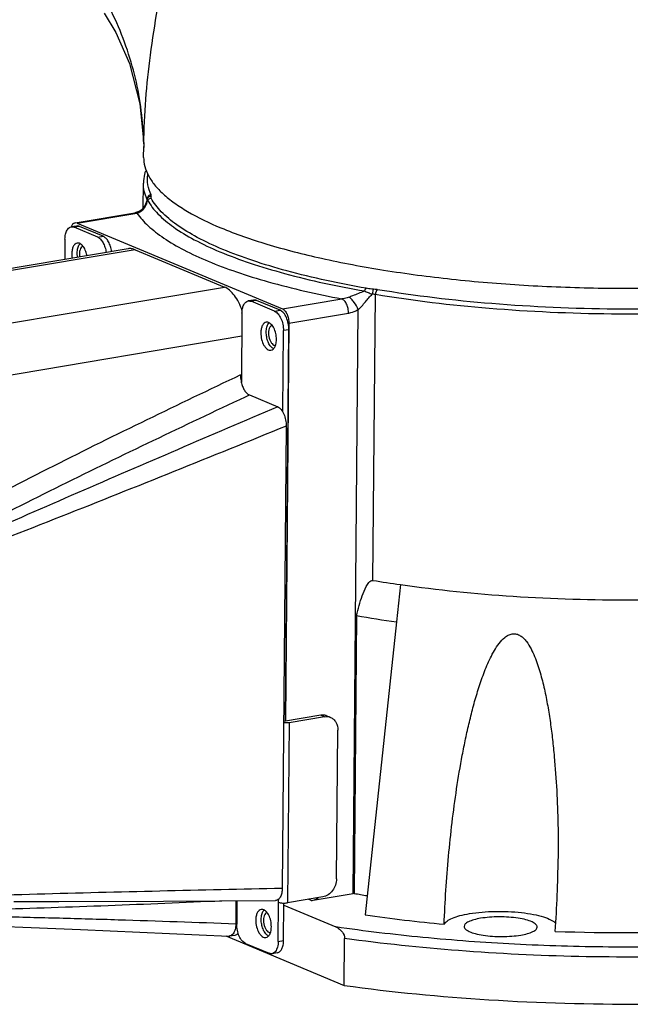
# Model space of a CAD drawing. Header units: millimetres. Extents: x 12 to 2508, y 25 to 1770.
# Tile 37 of 57: x 2260 to 2335, y 913 to 1034. Entities that reach past the tile are written whole.
import ezdxf

# ---------------------------------------------------------------- set-up
doc = ezdxf.new("R2010")
doc.units = ezdxf.units.MM
for name, color, linetype in [('COVER_J_ABL73', 7, 'Continuous'), ('COVER_J_PBL74', 7, 'Continuous'), ('FLANGE_B_PBL77', 7, 'Continuous'), ('HOLDER_M_PBL83', 7, 'Continuous'), ('MODULE_M_ABL82', 7, 'Continuous'), ('new_view_8_VBL72', 7, 'Continuous'), ('PLATE_J_PBL76', 7, 'Continuous')]:
    doc.layers.add(name, color=color, linetype=linetype)

# ---------------------------------------------------------------- blocks, each defined once
blk = doc.blocks.new('COVER_J_PBL74', base_point=(1209.89, 1115.21))
at = {"layer": 'COVER_J_PBL74', "color": 7}
for p, q in [((1231.31, 1157.47), (1175.28, 1148.03)), ((1232.18, 1157.35), (1243.15, 1152.76)), ((1246.22, 1139.49), (1249.71, 1138.03)), ((1250.75, 1135.66), (1250.27, 1078.82)), ((1244.58, 1077.29), (1244.56, 1074.45)), ((1243.8, 1072.94), (1244.47, 1073.05))]:
    blk.add_line(p, q, dxfattribs=at)
at = {"layer": 'COVER_J_PBL74', "color": 2}
for p, q in [((1232.18, 1157.35), (1176.15, 1147.91)), ((1187.12, 1143.32), (1243.15, 1152.76)), ((1245.29, 1146.71), (1189.82, 1137.36)), ((1245.75, 1139.26), (1246.22, 1139.49)), ((1245.75, 1139.27), (1246.22, 1139.49)), ((1244.56, 1074.45), (1244.66, 1074.47))]:
    blk.add_line(p, q, dxfattribs=at)
at = {"layer": 'COVER_J_PBL74', "color": 7}
for points in [[(1217.27, 1077.16), (1222.78, 1077.18), (1235.65, 1077.24), (1249.42, 1077.31)], [(1201.28, 1074.74), (1209.21, 1074.4), (1225.46, 1073.72), (1243.69, 1072.93)]]:
    blk.add_lwpolyline(points, dxfattribs=at)
for centre, radius, start, end in [((1241.06, 1074.48), 3.5, 358.9812, 359.5102), ((1243.71, 1073.49), 0.563, 267.5532, 279.4723)]:
    blk.add_arc(centre, radius, start, end, dxfattribs=at)
for points, knots in [([(1232.18, 1157.35), (1232.04, 1157.41), (1231.75, 1157.49), (1231.45, 1157.49), (1231.31, 1157.47)], [0, 0, 0, 0, 0.514926, 1, 1, 1, 1]), ([(1245.35, 1149.85), (1245.23, 1150.2), (1244.96, 1150.85), (1244.44, 1151.7), (1243.84, 1152.36), (1243.38, 1152.67), (1243.15, 1152.76)], [0, 0, 0, 0, 0.294428, 0.56288, 0.798467, 1, 1, 1, 1]), ([(1245.14, 1141.94), (1245.14, 1141.87), (1245.14, 1141.57), (1245.18, 1141.28), (1245.23, 1141.06)], [0, 0, 0, 0, 0.245773, 1, 1, 1, 1]), ([(1245.23, 1141.06), (1245.27, 1140.88), (1245.38, 1140.53), (1245.6, 1140.07), (1245.87, 1139.7), (1246.1, 1139.54), (1246.22, 1139.49)], [0, 0, 0, 0, 0.294008, 0.566214, 0.803617, 1, 1, 1, 1]), ([(1249.71, 1138.03), (1249.87, 1137.96), (1250.18, 1137.69), (1250.5, 1137.12), (1250.71, 1136.42), (1250.75, 1135.92), (1250.75, 1135.66)], [0, 0, 0, 0, 0.193157, 0.438313, 0.717123, 1, 1, 1, 1]), ([(1189.69, 1077.39), (1194.79, 1077.44), (1204.94, 1077.68), (1220.11, 1078.12), (1235.21, 1078.5), (1245.25, 1078.72), (1250.27, 1078.82)], [0, 0, 0, 0, 0.252476, 0.502735, 0.751676, 1, 1, 1, 1]), ([(1250.27, 1078.82), (1250.26, 1078.61), (1250.23, 1078.24), (1250.06, 1077.75), (1249.83, 1077.45), (1249.6, 1077.33), (1249.48, 1077.31), (1249.42, 1077.31)], [0, 0, 0, 0, 0.319547, 0.592397, 0.811654, 0.90735, 1, 1, 1, 1]), ([(1244.56, 1074.42), (1244.56, 1074.19), (1244.51, 1073.77), (1244.34, 1073.37), (1244.23, 1073.22)], [0, 0, 0, 0, 0.549584, 1, 1, 1, 1]), ([(1244.23, 1073.22), (1244.17, 1073.15), (1244.05, 1073.02), (1243.89, 1072.95), (1243.8, 1072.94)], [0, 0, 0, 0, 0.527149, 1, 1, 1, 1]), ([(1244.47, 1073.05), (1244.54, 1073.06), (1244.69, 1073.12), (1244.8, 1073.22), (1244.85, 1073.27)], [0, 0, 0, 0, 0.478809, 1, 1, 1, 1])]:
    blk.add_open_spline(points, degree=3, knots=knots, dxfattribs=at)
at = {"layer": 'COVER_J_PBL74', "color": 2}
for points, knots in [([(1245.14, 1141.94), (1241.29, 1140.12), (1233.6, 1136.44), (1222.11, 1130.77), (1212.6, 1125.84), (1205.06, 1121.68), (1201.33, 1119.51), (1199.47, 1118.38)], [0, 0, 0, 0, 0.248403, 0.497513, 0.747763, 0.87353, 1, 1, 1, 1]), ([(1200.6, 1116.6), (1202.45, 1117.65), (1206.17, 1119.7), (1213.65, 1123.65), (1223.06, 1128.4), (1234.39, 1133.9), (1241.96, 1137.49), (1245.75, 1139.27)], [0, 0, 0, 0, 0.126265, 0.252012, 0.502392, 0.751604, 1, 1, 1, 1]), ([(1249.71, 1138.03), (1241.49, 1134.52), (1225.08, 1127.48), (1208.73, 1120.29), (1200.6, 1116.6)], [0, 0, 0, 0, 0.500061, 1, 1, 1, 1]), ([(1250.75, 1135.66), (1246.15, 1133.78), (1236.94, 1130.05), (1223.08, 1124.51), (1209.14, 1119.06), (1199.81, 1115.48), (1195.14, 1113.69)], [0, 0, 0, 0, 0.249297, 0.498757, 0.748767, 1, 1, 1, 1]), ([(1187.2, 1075.77), (1189.46, 1075.88), (1192.87, 1075.92), (1197.44, 1075.95), (1202.06, 1075.98), (1207.87, 1076.06), (1214.86, 1076.23), (1221.85, 1076.44), (1231.18, 1076.78), (1238.18, 1077.07), (1242.84, 1077.28)], [0, 0, 0, 0, 0.121939, 0.183791, 0.246048, 0.371262, 0.496886, 0.622639, 0.74843, 1, 1, 1, 1]), ([(1186.38, 1075.51), (1187.63, 1075.46), (1190.12, 1075.42), (1193.83, 1075.43), (1197.5, 1075.46), (1202.36, 1075.49), (1208.41, 1075.45), (1215.65, 1075.33), (1222.88, 1075.16), (1232.51, 1074.88), (1239.74, 1074.63), (1244.56, 1074.45)], [0, 0, 0, 0, 0.064444, 0.12816, 0.191284, 0.253969, 0.378634, 0.502954, 0.627196, 0.751435, 1, 1, 1, 1])]:
    blk.add_open_spline(points, degree=3, knots=knots, dxfattribs=at)
blk = doc.blocks.new('PLATE_J_PBL76', base_point=(1217.8, 1115.51))
at = {"layer": 'PLATE_J_PBL76', "color": 7}
for p, q in [((1224.98, 1160.26), (1224.31, 1160.15)), ((1228.23, 1159), (1225.33, 1160.22)), ((1227.57, 1158.89), (1224.66, 1160.11)), ((1223.55, 1158.64), (1223.52, 1156.15)), ((1246.75, 1151.16), (1246.08, 1151.04)), ((1249.33, 1149.78), (1246.43, 1151)), ((1250, 1149.9), (1247.1, 1151.11)), ((1245.31, 1149.53), (1245.24, 1141.06)), ((1250.33, 1137.39), (1250.41, 1147.4)), ((1250.67, 1099.36), (1251.08, 1147.51)), ((1255.02, 1100.09), (1250.44, 1099.32)), ((1255.46, 1099.91), (1251.11, 1099.17)), ((1255.77, 1100.01), (1256.21, 1099.82)), ((1256.96, 1079.96), (1257.11, 1098.26)), ((1244.69, 1077.29), (1244.67, 1074.41)), ((1249.77, 1072.28), (1249.81, 1077.09)), ((1250.44, 1072.39), (1250.48, 1076.99)), ((1255.27, 1077.76), (1250.92, 1077.02)), ((1245.75, 1072.03), (1248.66, 1070.81)), ((1249.67, 1070.88), (1249, 1070.76))]:
    blk.add_line(p, q, dxfattribs=at)
at = {"layer": 'PLATE_J_PBL76', "color": 2}
for p, q in [((1225.33, 1160.22), (1224.66, 1160.11)), ((1227.57, 1158.89), (1228.23, 1159)), ((1247.1, 1151.11), (1246.43, 1151)), ((1249.33, 1149.78), (1250, 1149.9)), ((1251.08, 1147.51), (1250.41, 1147.4)), ((1255.46, 1099.91), (1255.02, 1100.09)), ((1251.11, 1099.17), (1250.92, 1077.02)), ((1249.81, 1077.09), (1249.81, 1077.49)), ((1249.77, 1072.28), (1250.44, 1072.39))]:
    blk.add_line(p, q, dxfattribs=at)
at = {"layer": 'PLATE_J_PBL76', "color": 7}
for centre, radius, start, end in [((1249.62, 1145.97), 0.917, 235.438, 236.3992), ((1255.7, 1098.57), 1.35, 81.9832, 86.798), ((1255.71, 1098.61), 1.31, 67.383, 81.9719), ((1249, 1073.74), 0.917, 235.438, 236.3992)]:
    blk.add_arc(centre, radius, start, end, dxfattribs=at)
for points, knots in [([(1225.33, 1160.22), (1225.3, 1160.23), (1225.19, 1160.27), (1225.07, 1160.28), (1224.98, 1160.26)], [0, 0, 0, 0, 0.263806, 1, 1, 1, 1]), ([(1223.55, 1158.64), (1223.55, 1158.85), (1223.59, 1159.23), (1223.72, 1159.61), (1223.81, 1159.76)], [0, 0, 0, 0, 0.541282, 1, 1, 1, 1]), ([(1223.81, 1159.76), (1223.81, 1159.77), (1223.84, 1159.81), (1223.87, 1159.85), (1223.89, 1159.88)], [0, 0, 0, 0, 0.257307, 1, 1, 1, 1]), ([(1223.89, 1159.88), (1223.95, 1159.95), (1224.07, 1160.07), (1224.23, 1160.14), (1224.31, 1160.15)], [0, 0, 0, 0, 0.526629, 1, 1, 1, 1]), ([(1224.31, 1160.15), (1224.34, 1160.16), (1224.46, 1160.17), (1224.58, 1160.14), (1224.66, 1160.11)], [0, 0, 0, 0, 0.241827, 1, 1, 1, 1]), ([(1229.28, 1157.12), (1229.25, 1157.34), (1229.16, 1157.75), (1228.93, 1158.31), (1228.63, 1158.74), (1228.37, 1158.95), (1228.23, 1159)], [0, 0, 0, 0, 0.292362, 0.567048, 0.805724, 1, 1, 1, 1]), ([(1225.05, 1158.16), (1224.96, 1158.15), (1224.75, 1158.04), (1224.54, 1157.73), (1224.41, 1157.32), (1224.39, 1157.01), (1224.38, 1156.84)], [0, 0, 0, 0, 0.187128, 0.411103, 0.684496, 1, 1, 1, 1]), ([(1225.76, 1157.8), (1225.71, 1157.86), (1225.6, 1157.98), (1225.42, 1158.1), (1225.24, 1158.17), (1225.11, 1158.17), (1225.05, 1158.16)], [0, 0, 0, 0, 0.295336, 0.555951, 0.786839, 1, 1, 1, 1]), ([(1225.05, 1156.95), (1225.05, 1157.15), (1225.09, 1157.52), (1225.23, 1157.86), (1225.33, 1158)], [0, 0, 0, 0, 0.547612, 1, 1, 1, 1]), ([(1225.98, 1157.45), (1225.97, 1157.48), (1225.9, 1157.6), (1225.82, 1157.72), (1225.76, 1157.8)], [0, 0, 0, 0, 0.262801, 1, 1, 1, 1]), ([(1227.57, 1158.89), (1227.7, 1158.83), (1227.96, 1158.63), (1228.26, 1158.2), (1228.49, 1157.64), (1228.58, 1157.23), (1228.61, 1157.01)], [0, 0, 0, 0, 0.194276, 0.432952, 0.707638, 1, 1, 1, 1]), ([(1224.38, 1156.84), (1224.38, 1156.79), (1224.39, 1156.62), (1224.4, 1156.44), (1224.42, 1156.31)], [0, 0, 0, 0, 0.245576, 1, 1, 1, 1]), ([(1225.09, 1156.42), (1225.09, 1156.46), (1225.06, 1156.64), (1225.05, 1156.82), (1225.05, 1156.95)], [0, 0, 0, 0, 0.253322, 1, 1, 1, 1]), ([(1226.25, 1156.61), (1226.24, 1156.69), (1226.18, 1156.97), (1226.08, 1157.25), (1225.98, 1157.45)], [0, 0, 0, 0, 0.258475, 1, 1, 1, 1]), ([(1245.31, 1149.53), (1245.32, 1149.72), (1245.35, 1150.08), (1245.5, 1150.55), (1245.73, 1150.9), (1245.97, 1151.03), (1246.08, 1151.04)], [0, 0, 0, 0, 0.31548, 0.588856, 0.812865, 1, 1, 1, 1]), ([(1246.08, 1151.04), (1246.11, 1151.05), (1246.22, 1151.06), (1246.34, 1151.03), (1246.43, 1151)], [0, 0, 0, 0, 0.241827, 1, 1, 1, 1]), ([(1247.1, 1151.11), (1247.07, 1151.12), (1246.96, 1151.16), (1246.83, 1151.17), (1246.75, 1151.16)], [0, 0, 0, 0, 0.263806, 1, 1, 1, 1]), ([(1249.33, 1149.78), (1249.5, 1149.72), (1249.81, 1149.44), (1250.14, 1148.88), (1250.36, 1148.17), (1250.42, 1147.66), (1250.41, 1147.4)], [0, 0, 0, 0, 0.193339, 0.43748, 0.715937, 1, 1, 1, 1]), ([(1251.08, 1147.51), (1251.08, 1147.77), (1251.03, 1148.28), (1250.81, 1148.99), (1250.48, 1149.56), (1250.16, 1149.83), (1250, 1149.9)], [0, 0, 0, 0, 0.284063, 0.562519, 0.806661, 1, 1, 1, 1]), ([(1248.3, 1148.44), (1248.2, 1148.42), (1248, 1148.31), (1247.79, 1148.01), (1247.66, 1147.59), (1247.63, 1147.28), (1247.63, 1147.11)], [0, 0, 0, 0, 0.187128, 0.411103, 0.684496, 1, 1, 1, 1]), ([(1249.01, 1148.07), (1248.95, 1148.14), (1248.85, 1148.25), (1248.67, 1148.38), (1248.48, 1148.44), (1248.36, 1148.45), (1248.3, 1148.44)], [0, 0, 0, 0, 0.295336, 0.555951, 0.786839, 1, 1, 1, 1]), ([(1248.3, 1147.22), (1248.3, 1147.42), (1248.34, 1147.79), (1248.48, 1148.14), (1248.57, 1148.27)], [0, 0, 0, 0, 0.547612, 1, 1, 1, 1]), ([(1249.23, 1147.72), (1249.21, 1147.75), (1249.15, 1147.88), (1249.07, 1147.99), (1249.01, 1148.07)], [0, 0, 0, 0, 0.262801, 1, 1, 1, 1]), ([(1247.63, 1147.11), (1247.63, 1146.84), (1247.7, 1146.31), (1247.93, 1145.69), (1248.2, 1145.31), (1248.41, 1145.1), (1248.64, 1144.98), (1248.81, 1144.97), (1248.88, 1144.98)], [0, 0, 0, 0, 0.302985, 0.590733, 0.716065, 0.824736, 0.917504, 1, 1, 1, 1]), ([(1249.1, 1145.22), (1248.98, 1145.3), (1248.74, 1145.56), (1248.5, 1146.04), (1248.34, 1146.61), (1248.3, 1147.02), (1248.3, 1147.22)], [0, 0, 0, 0, 0.204798, 0.451927, 0.724812, 1, 1, 1, 1]), ([(1249.55, 1146.31), (1249.55, 1146.56), (1249.5, 1147.04), (1249.34, 1147.51), (1249.23, 1147.72)], [0, 0, 0, 0, 0.50814, 1, 1, 1, 1]), ([(1249.39, 1145.46), (1249.4, 1145.49), (1249.45, 1145.61), (1249.49, 1145.74), (1249.51, 1145.85)], [0, 0, 0, 0, 0.235304, 1, 1, 1, 1]), ([(1249.51, 1145.85), (1249.51, 1145.88), (1249.54, 1146.04), (1249.55, 1146.19), (1249.55, 1146.31)], [0, 0, 0, 0, 0.240917, 1, 1, 1, 1]), ([(1248.88, 1144.98), (1248.99, 1145), (1249.21, 1145.13), (1249.33, 1145.34), (1249.39, 1145.46)], [0, 0, 0, 0, 0.450277, 1, 1, 1, 1]), ([(1255.77, 1100.01), (1255.66, 1100.06), (1255.4, 1100.12), (1255.15, 1100.11), (1255.02, 1100.09)], [0, 0, 0, 0, 0.493117, 1, 1, 1, 1]), ([(1256.21, 1099.83), (1256.35, 1099.77), (1256.61, 1099.6), (1257.01, 1099.1), (1257.12, 1098.59), (1257.11, 1098.26)], [0, 0, 0, 0, 0.233593, 0.476012, 1, 1, 1, 1]), ([(1251.11, 1099.17), (1251.06, 1099.16), (1250.83, 1099.14), (1250.61, 1099.14), (1250.44, 1099.15)], [0, 0, 0, 0, 0.233299, 1, 1, 1, 1]), ([(1256.96, 1079.96), (1256.95, 1079.71), (1256.86, 1079.19), (1256.49, 1078.5), (1255.95, 1077.98), (1255.49, 1077.79), (1255.27, 1077.76)], [0, 0, 0, 0, 0.258048, 0.518787, 0.768858, 1, 1, 1, 1]), ([(1249.81, 1077.09), (1249.88, 1077.06), (1250.05, 1077.02), (1250.42, 1076.98), (1250.72, 1076.99), (1250.92, 1077.02)], [0, 0, 0, 0, 0.203189, 0.461879, 1, 1, 1, 1]), ([(1247.68, 1076.21), (1247.58, 1076.19), (1247.38, 1076.08), (1247.17, 1075.77), (1247.04, 1075.36), (1247.01, 1075.05), (1247.01, 1074.88)], [0, 0, 0, 0, 0.187128, 0.411103, 0.684496, 1, 1, 1, 1]), ([(1248.39, 1075.84), (1248.34, 1075.91), (1248.23, 1076.02), (1248.05, 1076.14), (1247.87, 1076.21), (1247.74, 1076.21), (1247.68, 1076.21)], [0, 0, 0, 0, 0.295336, 0.555951, 0.786839, 1, 1, 1, 1]), ([(1247.68, 1074.99), (1247.68, 1075.19), (1247.72, 1075.56), (1247.86, 1075.91), (1247.95, 1076.04)], [0, 0, 0, 0, 0.547612, 1, 1, 1, 1]), ([(1248.61, 1075.49), (1248.6, 1075.52), (1248.53, 1075.64), (1248.45, 1075.76), (1248.39, 1075.84)], [0, 0, 0, 0, 0.262801, 1, 1, 1, 1]), ([(1248.93, 1074.08), (1248.93, 1074.32), (1248.88, 1074.81), (1248.72, 1075.28), (1248.61, 1075.49)], [0, 0, 0, 0, 0.50814, 1, 1, 1, 1]), ([(1245.75, 1072.03), (1245.59, 1072.09), (1245.27, 1072.37), (1244.94, 1072.93), (1244.72, 1073.64), (1244.67, 1074.15), (1244.67, 1074.41)], [0, 0, 0, 0, 0.193339, 0.43748, 0.715937, 1, 1, 1, 1]), ([(1247.01, 1074.88), (1247.01, 1074.61), (1247.08, 1074.07), (1247.31, 1073.46), (1247.58, 1073.08), (1247.79, 1072.87), (1248.03, 1072.75), (1248.19, 1072.74), (1248.26, 1072.75)], [0, 0, 0, 0, 0.302985, 0.590733, 0.716065, 0.824736, 0.917504, 1, 1, 1, 1]), ([(1248.48, 1072.99), (1248.36, 1073.07), (1248.13, 1073.33), (1247.88, 1073.81), (1247.72, 1074.38), (1247.68, 1074.79), (1247.68, 1074.99)], [0, 0, 0, 0, 0.204798, 0.451927, 0.724812, 1, 1, 1, 1]), ([(1248.26, 1072.75), (1248.37, 1072.77), (1248.59, 1072.9), (1248.72, 1073.11), (1248.77, 1073.22)], [0, 0, 0, 0, 0.450277, 1, 1, 1, 1]), ([(1248.77, 1073.22), (1248.78, 1073.25), (1248.83, 1073.38), (1248.87, 1073.51), (1248.89, 1073.62)], [0, 0, 0, 0, 0.235304, 1, 1, 1, 1]), ([(1248.89, 1073.62), (1248.9, 1073.65), (1248.92, 1073.81), (1248.93, 1073.96), (1248.93, 1074.08)], [0, 0, 0, 0, 0.240917, 1, 1, 1, 1]), ([(1249.77, 1072.28), (1249.77, 1072.04), (1249.72, 1071.61), (1249.55, 1071.2), (1249.44, 1071.05)], [0, 0, 0, 0, 0.550151, 1, 1, 1, 1]), ([(1249.67, 1070.88), (1249.79, 1070.9), (1250.02, 1071.02), (1250.26, 1071.37), (1250.4, 1071.84), (1250.44, 1072.2), (1250.44, 1072.39)], [0, 0, 0, 0, 0.187135, 0.411144, 0.68452, 1, 1, 1, 1]), ([(1249.01, 1070.76), (1248.98, 1070.76), (1248.86, 1070.75), (1248.74, 1070.78), (1248.66, 1070.81)], [0, 0, 0, 0, 0.241827, 1, 1, 1, 1]), ([(1249.44, 1071.05), (1249.38, 1070.98), (1249.25, 1070.85), (1249.09, 1070.78), (1249.01, 1070.76)], [0, 0, 0, 0, 0.528217, 1, 1, 1, 1])]:
    blk.add_open_spline(points, degree=3, knots=knots, dxfattribs=at)
for points in [[(1225.33, 1158), (1225.35, 1158.03), (1225.37, 1158.06), (1225.4, 1158.09)], [(1248.57, 1148.27), (1248.6, 1148.3), (1248.62, 1148.33), (1248.65, 1148.36)], [(1249.21, 1145.16), (1249.17, 1145.17), (1249.14, 1145.19), (1249.11, 1145.21)], [(1255.46, 1099.91), (1255.56, 1099.92), (1255.67, 1099.93), (1255.78, 1099.92)], [(1247.95, 1076.04), (1247.98, 1076.07), (1248, 1076.1), (1248.03, 1076.13)], [(1248.59, 1072.93), (1248.55, 1072.94), (1248.52, 1072.96), (1248.49, 1072.98)]]:
    blk.add_open_spline(points, degree=3, dxfattribs=at)
blk = doc.blocks.new('COVER_J_ABL73', base_point=(1203.47, 1115.51))
at = {"layer": 'COVER_J_PBL74'}
blk.add_blockref('COVER_J_PBL74', (1209.89, 1115.21), dxfattribs=at)
at = {"layer": 'PLATE_J_PBL76'}
blk.add_blockref('PLATE_J_PBL76', (1217.8, 1115.51), dxfattribs=at)
blk = doc.blocks.new('FLANGE_B_PBL77', base_point=(1294.69, 1115.79))
at = {"layer": 'FLANGE_B_PBL77', "color": 7}
for p, q in [((1233.17, 1162.48), (1233.19, 1165.54)), ((1233.62, 1163.46), (1233.6, 1163.35)), ((1233.66, 1163.61), (1233.66, 1163.61)), ((1224.8, 1160.66), (1232.12, 1161.89)), ((1232.79, 1162.14), (1232.79, 1162.14)), ((1225.06, 1160.62), (1224.79, 1160.66)), ((1225.06, 1160.62), (1250.28, 1150.07)), ((1251.09, 1148.28), (1250.67, 1099.36)), ((1259.41, 1112.35), (1259.12, 1078.18)), ((1264.3, 1111.59), (1260.45, 1075.53)), ((1253.82, 1077.29), (1258.98, 1078.16)), ((1250.48, 1076.72), (1256.86, 1074.05)), ((1243.33, 1072.95), (1257.89, 1066.86)), ((1257.89, 1066.86), (1257.94, 1072.63))]:
    blk.add_line(p, q, dxfattribs=at)
at = {"layer": 'FLANGE_B_PBL77', "color": 2}
for p, q in [((1233.63, 1163.58), (1233.62, 1163.6)), ((1233.63, 1163.58), (1233.63, 1163.6)), ((1233.63, 1163.58), (1233.63, 1163.5)), ((1225.06, 1160.62), (1232.39, 1161.86)), ((1232.12, 1161.89), (1232.39, 1161.86)), ((1232.79, 1162.14), (1233.02, 1162.17)), ((1261.42, 1116.68), (1261.72, 1151.83)), ((1250.28, 1150.07), (1257.61, 1151.31)), ((1258.42, 1149.52), (1251.09, 1148.28)), ((1258.98, 1078.16), (1259.59, 1149.95)), ((1264.79, 1116.16), (1264.3, 1111.59)), ((1253.82, 1077.29), (1253.44, 1077.45))]:
    blk.add_line(p, q, dxfattribs=at)
at = {"layer": 'FLANGE_B_PBL77', "color": 7}
for points in [[(1233.6, 1163.35), (1233.54, 1163.15), (1233.45, 1162.93), (1233.32, 1162.69), (1233.15, 1162.45), (1232.91, 1162.23), (1232.79, 1162.14)], [(1233.66, 1163.61), (1233.65, 1163.58), (1233.62, 1163.46)], [(1232.79, 1162.14), (1232.64, 1162.06), (1232.28, 1161.93), (1232.12, 1161.89)]]:
    blk.add_lwpolyline(points, dxfattribs=at)
at = {"layer": 'FLANGE_B_PBL77', "color": 2}
for centre, radius, start, end in [((1234.09, 1163.58), 0.463, 175.4257, 179.4989), ((1234.1, 1163.47), 0.458, 156.1482, 161.5877), ((1231.68, 1164.01), 2.27, 303.7171, 306.1201)]:
    blk.add_arc(centre, radius, start, end, dxfattribs=at)
at = {"layer": 'FLANGE_B_PBL77', "color": 7}
for centre, radius, start, end in [((1286.02, 1264.32), 149.68, 260.5411, 261.845), ((1285.29, 1258.38), 148.31, 259.9497, 261.8632), ((1137.31, 1083.68), 146.89, 356.0273, 359.5186), ((1259.78, 1073.37), 4.85, 97.8933, 99.5461), ((1284.17, 1219.41), 143.44, 259.9417, 260.5829), ((1288.51, 1271.46), 197.93, 261.8522, 264.6882)]:
    blk.add_arc(centre, radius, start, end, dxfattribs=at)
for points, knots in [([(1233.44, 1167.01), (1233.4, 1166.89), (1233.26, 1166.41), (1233.2, 1165.91), (1233.19, 1165.54)], [0, 0, 0, 0, 0.253212, 1, 1, 1, 1]), ([(1224.57, 1160.55), (1224.54, 1160.53), (1224.43, 1160.41), (1224.36, 1160.27), (1224.32, 1160.16)], [0, 0, 0, 0, 0.223284, 1, 1, 1, 1]), ([(1224.79, 1160.66), (1224.73, 1160.65), (1224.65, 1160.61), (1224.59, 1160.56), (1224.57, 1160.55)], [0, 0, 0, 0, 0.737175, 1, 1, 1, 1]), ([(1225.78, 1157.78), (1225.69, 1157.75), (1225.52, 1157.63), (1225.38, 1157.31), (1225.31, 1156.91), (1225.33, 1156.62), (1225.36, 1156.46)], [0, 0, 0, 0, 0.179159, 0.407107, 0.687532, 1, 1, 1, 1]), ([(1250.28, 1150.07), (1250.4, 1150.02), (1250.64, 1149.82), (1250.88, 1149.39), (1251.05, 1148.86), (1251.09, 1148.48), (1251.09, 1148.28)], [0, 0, 0, 0, 0.193349, 0.437492, 0.715922, 1, 1, 1, 1]), ([(1249.02, 1148.05), (1248.95, 1148.03), (1248.79, 1147.92), (1248.64, 1147.65), (1248.57, 1147.29), (1248.57, 1146.75), (1248.72, 1146.21), (1248.99, 1145.8), (1249.16, 1145.66), (1249.25, 1145.62)], [0, 0, 0, 0, 0.08609, 0.19318, 0.324389, 0.472682, 0.770715, 0.897618, 1, 1, 1, 1]), ([(1249.25, 1145.62), (1249.26, 1145.61), (1249.32, 1145.59), (1249.39, 1145.58), (1249.43, 1145.59)], [0, 0, 0, 0, 0.261839, 1, 1, 1, 1]), ([(1264.79, 1116.16), (1269.39, 1115.5), (1278.89, 1114.55), (1293.28, 1114.11), (1307.51, 1114.63), (1318.83, 1115.87), (1327.11, 1117.35), (1332.53, 1118.63), (1337.28, 1120.08), (1341.3, 1121.68), (1344.53, 1123.41), (1346.63, 1125.03), (1347.81, 1126.38), (1348.42, 1127.37), (1348.8, 1128.37), (1348.89, 1129.06), (1348.89, 1129.39)], [0, 0, 0, 0, 0.157193, 0.322506, 0.486093, 0.638241, 0.707245, 0.77023, 0.826403, 0.875177, 0.916258, 0.949814, 0.96407, 0.976926, 0.988743, 1, 1, 1, 1]), ([(1259.41, 1112.35), (1259.51, 1112.76), (1259.71, 1113.58), (1260.08, 1114.78), (1260.43, 1115.65), (1260.74, 1116.18), (1260.92, 1116.42), (1261.13, 1116.63), (1261.33, 1116.69), (1261.42, 1116.68)], [0, 0, 0, 0, 0.255921, 0.510437, 0.761847, 0.823743, 0.884642, 0.943882, 1, 1, 1, 1]), ([(1270.18, 1074.38), (1270.23, 1075.77), (1270.37, 1078.56), (1270.7, 1082.74), (1271.14, 1086.9), (1271.69, 1091.04), (1272.27, 1094.48), (1272.81, 1097.21), (1273.27, 1099.24), (1273.78, 1101.27), (1274.36, 1103.27), (1275.03, 1105.24), (1275.7, 1106.84), (1276.34, 1108.06), (1276.91, 1108.92), (1277.49, 1109.57), (1278.06, 1109.96), (1278.55, 1110.13), (1279.08, 1110.11), (1279.56, 1109.89), (1279.97, 1109.55), (1280.42, 1109.02), (1280.88, 1108.27), (1281.31, 1107.32), (1281.68, 1106.33), (1281.99, 1105.33), (1282.26, 1104.32), (1282.59, 1102.96), (1282.92, 1101.24), (1283.25, 1099.17), (1283.51, 1097.09), (1283.8, 1094.31), (1284.04, 1090.83), (1284.19, 1086.64), (1284.21, 1083.84), (1284.2, 1082.45)], [0, 0, 0, 0, 0.062641, 0.125249, 0.187822, 0.250353, 0.312833, 0.344051, 0.375251, 0.406429, 0.437579, 0.468691, 0.499741, 0.515238, 0.530697, 0.546092, 0.553777, 0.561453, 0.569148, 0.576897, 0.584699, 0.592522, 0.60818, 0.62386, 0.639544, 0.655229, 0.670913, 0.686595, 0.717954, 0.749308, 0.780657, 0.812002, 0.874678, 0.937344, 1, 1, 1, 1]), ([(1257.89, 1066.86), (1263.79, 1066.04), (1275.95, 1064.87), (1294.32, 1064.36), (1309.67, 1064.96), (1321.5, 1066.09), (1329.75, 1067.21), (1337.37, 1068.6), (1344.25, 1070.24), (1350.29, 1072.1), (1355.38, 1074.15), (1359.47, 1076.36), (1362.14, 1078.42), (1363.64, 1080.15), (1364.41, 1081.41), (1364.88, 1082.68), (1365, 1083.56), (1365, 1083.98)], [0, 0, 0, 0, 0.158052, 0.323726, 0.487283, 0.565262, 0.639179, 0.707994, 0.77078, 0.826764, 0.875374, 0.91633, 0.949812, 0.96405, 0.976904, 0.988729, 1, 1, 1, 1]), ([(1253.82, 1077.29), (1253.9, 1077.3), (1254.22, 1077.37), (1254.53, 1077.51), (1254.74, 1077.64)], [0, 0, 0, 0, 0.242676, 1, 1, 1, 1]), ([(1248.41, 1075.82), (1248.33, 1075.8), (1248.17, 1075.69), (1248.03, 1075.41), (1247.95, 1075.06), (1247.95, 1074.51), (1248.1, 1073.98), (1248.37, 1073.56), (1248.54, 1073.43), (1248.63, 1073.39)], [0, 0, 0, 0, 0.08609, 0.19318, 0.324389, 0.472682, 0.770715, 0.897618, 1, 1, 1, 1]), ([(1270.18, 1074.38), (1270.26, 1074.54), (1270.58, 1074.84), (1271.25, 1075.18), (1272.18, 1075.48), (1272.89, 1075.62), (1273.29, 1075.69)], [0, 0, 0, 0, 0.152743, 0.37006, 0.655004, 1, 1, 1, 1]), ([(1273.29, 1075.69), (1274.32, 1075.86), (1276.46, 1076.02), (1279.1, 1075.92), (1281.1, 1075.62), (1282.32, 1075.33), (1283.26, 1074.97), (1283.76, 1074.65), (1283.92, 1074.47)], [0, 0, 0, 0, 0.287107, 0.588077, 0.724113, 0.841065, 0.933757, 1, 1, 1, 1]), ([(1274.66, 1075.11), (1274.37, 1075.07), (1273.86, 1074.96), (1273.29, 1074.76), (1272.94, 1074.57), (1272.73, 1074.4), (1272.62, 1074.23), (1272.62, 1074.12)], [0, 0, 0, 0, 0.365394, 0.655312, 0.769028, 0.862303, 1, 1, 1, 1]), ([(1281.62, 1074.04), (1281.62, 1074.1), (1281.59, 1074.22), (1281.46, 1074.38), (1281.25, 1074.54), (1280.85, 1074.75), (1280.18, 1074.96), (1279.22, 1075.15), (1278.12, 1075.27), (1276.94, 1075.31), (1275.78, 1075.26), (1275.02, 1075.17), (1274.66, 1075.11)], [0, 0, 0, 0, 0.022794, 0.050066, 0.084369, 0.126635, 0.234749, 0.370208, 0.524861, 0.688633, 0.850597, 1, 1, 1, 1]), ([(1283.85, 1073.5), (1290.24, 1073.28), (1302.73, 1073.32), (1315.18, 1074.33), (1321.21, 1075.12)], [0, 0, 0, 0, 0.512883, 1, 1, 1, 1]), ([(1248.63, 1073.39), (1248.65, 1073.38), (1248.7, 1073.36), (1248.77, 1073.35), (1248.81, 1073.36)], [0, 0, 0, 0, 0.261839, 1, 1, 1, 1]), ([(1256.86, 1074.05), (1256.97, 1074.01), (1257.28, 1073.84), (1257.73, 1073.4), (1257.95, 1072.91), (1257.94, 1072.63)], [0, 0, 0, 0, 0.202088, 0.554396, 1, 1, 1, 1]), ([(1272.62, 1074.12), (1272.62, 1074.06), (1272.66, 1073.94), (1272.79, 1073.78), (1272.99, 1073.62), (1273.4, 1073.41), (1274.07, 1073.2), (1275.02, 1073.01), (1276.13, 1072.89), (1277.31, 1072.86), (1278.47, 1072.9), (1279.23, 1072.99), (1279.59, 1073.05)], [0, 0, 0, 0, 0.022794, 0.050066, 0.084369, 0.126635, 0.234749, 0.370208, 0.524861, 0.688633, 0.850597, 1, 1, 1, 1]), ([(1279.59, 1073.05), (1279.88, 1073.1), (1280.38, 1073.2), (1280.96, 1073.4), (1281.3, 1073.59), (1281.52, 1073.76), (1281.62, 1073.93), (1281.62, 1074.04)], [0, 0, 0, 0, 0.365394, 0.655312, 0.769028, 0.862303, 1, 1, 1, 1])]:
    blk.add_open_spline(points, degree=3, knots=knots, dxfattribs=at)
at = {"layer": 'FLANGE_B_PBL77', "color": 2}
for points, knots in [([(1234.13, 1164.08), (1233.95, 1164.48), (1233.69, 1165.31), (1233.68, 1166.19), (1233.75, 1166.6)], [0, 0, 0, 0, 0.510739, 1, 1, 1, 1]), ([(1233.62, 1163.6), (1233.48, 1163.91), (1233.27, 1164.54), (1233.19, 1165.21), (1233.19, 1165.54)], [0, 0, 0, 0, 0.51141, 1, 1, 1, 1]), ([(1348.68, 1165.46), (1348.71, 1165.12), (1348.69, 1164.41), (1348.39, 1163.36), (1347.83, 1162.34), (1346.69, 1160.91), (1344.58, 1159.23), (1341.28, 1157.43), (1337.12, 1155.77), (1332.17, 1154.27), (1326.49, 1152.97), (1320.2, 1151.88), (1313.4, 1151.02), (1303.67, 1150.2), (1291.16, 1149.87), (1276.35, 1150.51), (1266.64, 1151.65), (1261.98, 1152.43)], [0, 0, 0, 0, 0.011218, 0.022799, 0.035308, 0.049184, 0.082085, 0.122832, 0.171652, 0.228227, 0.291905, 0.361802, 0.436865, 0.515912, 0.680784, 0.845724, 1, 1, 1, 1]), ([(1234.13, 1164.08), (1234.01, 1164.07), (1233.76, 1163.98), (1233.64, 1163.73), (1233.63, 1163.62)], [0, 0, 0, 0, 0.504563, 1, 1, 1, 1]), ([(1233.79, 1163.8), (1233.86, 1163.87), (1233.98, 1163.93), (1234.11, 1163.93), (1234.14, 1163.93)], [0, 0, 0, 0, 0.745324, 1, 1, 1, 1]), ([(1234.14, 1163.93), (1234.13, 1163.89), (1234.1, 1163.81), (1234.12, 1163.71), (1234.14, 1163.67)], [0, 0, 0, 0, 0.500417, 1, 1, 1, 1]), ([(1349.19, 1164.54), (1349.19, 1164.2), (1349.09, 1163.49), (1348.69, 1162.45), (1348.04, 1161.44), (1346.78, 1160.04), (1344.54, 1158.38), (1341.11, 1156.61), (1336.85, 1154.98), (1331.81, 1153.51), (1326.08, 1152.24), (1317.37, 1150.78), (1305.52, 1149.62), (1290.76, 1149.26), (1276.02, 1149.92), (1266.35, 1151.06), (1261.72, 1151.83)], [0, 0, 0, 0, 0.011198, 0.022988, 0.035873, 0.050223, 0.084174, 0.125894, 0.175494, 0.232607, 0.296569, 0.366503, 0.520003, 0.683668, 0.847119, 1, 1, 1, 1]), ([(1233.02, 1162.17), (1233.09, 1162.22), (1233.33, 1162.44), (1233.5, 1162.73), (1233.58, 1162.95)], [0, 0, 0, 0, 0.268375, 1, 1, 1, 1]), ([(1233.58, 1162.95), (1233.6, 1162.99), (1233.65, 1163.15), (1233.69, 1163.31), (1233.71, 1163.43)], [0, 0, 0, 0, 0.255457, 1, 1, 1, 1]), ([(1233.62, 1163.46), (1233.62, 1163.46), (1233.64, 1163.45), (1233.66, 1163.44), (1233.67, 1163.44)], [0, 0, 0, 0, 0.265501, 1, 1, 1, 1]), ([(1233.71, 1163.43), (1234.05, 1162.82), (1235.02, 1161.6), (1236.98, 1160), (1239.56, 1158.45), (1241.52, 1157.55), (1242.59, 1157.1)], [0, 0, 0, 0, 0.188601, 0.415404, 0.68541, 1, 1, 1, 1]), ([(1260.6, 1152.6), (1257.32, 1153.18), (1252.62, 1154.18), (1246.76, 1155.92), (1243.08, 1157.28), (1239.94, 1158.74), (1237.38, 1160.27), (1235.43, 1161.86), (1234.47, 1163.07), (1234.14, 1163.67)], [0, 0, 0, 0, 0.341101, 0.490945, 0.625245, 0.743139, 0.844321, 0.929326, 1, 1, 1, 1]), ([(1232.39, 1161.86), (1232.43, 1161.87), (1232.63, 1161.93), (1232.81, 1162.03), (1232.94, 1162.12)], [0, 0, 0, 0, 0.24054, 1, 1, 1, 1]), ([(1232.39, 1161.86), (1232.78, 1161.29), (1233.81, 1160.17), (1235.78, 1158.66), (1238.27, 1157.22), (1240.14, 1156.36), (1241.15, 1155.93)], [0, 0, 0, 0, 0.193942, 0.42349, 0.691926, 1, 1, 1, 1]), ([(1242.59, 1157.1), (1243.81, 1156.59), (1246.44, 1155.62), (1252.33, 1153.86), (1257.07, 1152.85), (1260.38, 1152.27)], [0, 0, 0, 0, 0.214781, 0.454469, 1, 1, 1, 1]), ([(1241.15, 1155.93), (1242.29, 1155.46), (1244.74, 1154.54), (1250.2, 1152.87), (1254.56, 1151.88), (1257.61, 1151.31)], [0, 0, 0, 0, 0.216887, 0.457021, 1, 1, 1, 1]), ([(1258.48, 1151.52), (1258.64, 1151.58), (1259.27, 1151.84), (1259.9, 1152.1), (1260.38, 1152.27)], [0, 0, 0, 0, 0.254108, 1, 1, 1, 1]), ([(1259.59, 1149.95), (1259.76, 1150.1), (1260.06, 1150.42), (1260.49, 1150.92), (1260.9, 1151.41), (1261.18, 1151.74), (1261.34, 1151.88)], [0, 0, 0, 0, 0.252621, 0.508231, 0.758739, 1, 1, 1, 1]), ([(1260.6, 1152.6), (1260.55, 1152.58), (1260.45, 1152.47), (1260.4, 1152.35), (1260.38, 1152.27)], [0, 0, 0, 0, 0.429951, 1, 1, 1, 1]), ([(1260.38, 1152.27), (1260.53, 1152.2), (1260.84, 1152.06), (1261.17, 1151.95), (1261.34, 1151.88)], [0, 0, 0, 0, 0.482725, 1, 1, 1, 1]), ([(1261.5, 1152.49), (1261.42, 1152.5), (1261.12, 1152.53), (1260.82, 1152.56), (1260.6, 1152.6)], [0, 0, 0, 0, 0.25745, 1, 1, 1, 1]), ([(1261.5, 1152.49), (1261.47, 1152.47), (1261.43, 1152.39), (1261.36, 1152.19), (1261.34, 1152.01), (1261.34, 1151.88)], [0, 0, 0, 0, 0.163247, 0.404593, 1, 1, 1, 1]), ([(1261.72, 1151.83), (1261.69, 1151.83), (1261.56, 1151.86), (1261.44, 1151.87), (1261.34, 1151.88)], [0, 0, 0, 0, 0.241469, 1, 1, 1, 1]), ([(1261.98, 1152.43), (1261.94, 1152.43), (1261.78, 1152.46), (1261.62, 1152.48), (1261.5, 1152.49)], [0, 0, 0, 0, 0.241469, 1, 1, 1, 1]), ([(1261.98, 1152.43), (1261.94, 1152.41), (1261.87, 1152.34), (1261.76, 1152.14), (1261.72, 1151.96), (1261.72, 1151.83)], [0, 0, 0, 0, 0.187903, 0.431992, 1, 1, 1, 1]), ([(1258.48, 1151.52), (1258.41, 1151.49), (1258.13, 1151.39), (1257.83, 1151.32), (1257.61, 1151.31)], [0, 0, 0, 0, 0.253235, 1, 1, 1, 1]), ([(1258.42, 1149.52), (1258.42, 1149.71), (1258.38, 1150.1), (1258.21, 1150.63), (1257.97, 1151.05), (1257.73, 1151.25), (1257.61, 1151.31)], [0, 0, 0, 0, 0.284051, 0.562426, 0.806598, 1, 1, 1, 1]), ([(1259.59, 1149.95), (1259.49, 1150.28), (1259.24, 1150.74), (1258.83, 1151.25), (1258.59, 1151.45), (1258.48, 1151.52)], [0, 0, 0, 0, 0.531895, 0.787009, 1, 1, 1, 1]), ([(1259.59, 1149.95), (1259.5, 1149.9), (1259.13, 1149.7), (1258.72, 1149.57), (1258.42, 1149.52)], [0, 0, 0, 0, 0.257728, 1, 1, 1, 1]), ([(1355.67, 1100.02), (1356.52, 1099.58), (1358.09, 1098.69), (1360.17, 1097.22), (1361.84, 1095.71), (1363.06, 1094.16), (1363.84, 1092.57), (1364.14, 1090.95), (1363.94, 1089.32), (1363.26, 1087.74), (1362.13, 1086.2), (1360.55, 1084.7), (1358.55, 1083.26), (1356.14, 1081.86), (1353.32, 1080.53), (1348.84, 1078.76), (1342.34, 1076.8), (1333.58, 1074.88), (1323.75, 1073.36), (1313.1, 1072.27), (1301.9, 1071.65), (1290.41, 1071.5), (1278.92, 1071.84), (1267.73, 1072.66), (1260.41, 1073.53), (1256.86, 1074.05)], [0, 0, 0, 0, 0.022765, 0.0429, 0.060536, 0.075942, 0.089579, 0.102162, 0.114616, 0.127894, 0.142775, 0.159789, 0.179245, 0.201303, 0.226016, 0.253367, 0.315641, 0.387153, 0.466478, 0.551902, 0.641502, 0.733224, 0.82495, 0.914558, 1, 1, 1, 1]), ([(1358.66, 1081.74), (1357.57, 1081.08), (1355.15, 1079.83), (1351.13, 1078.19), (1346.49, 1076.66), (1339.29, 1074.73), (1329.11, 1072.79), (1315.81, 1071.2), (1301.51, 1070.35), (1286.77, 1070.28), (1272.18, 1070.98), (1262.6, 1071.99), (1257.94, 1072.63)], [0, 0, 0, 0, 0.037171, 0.079683, 0.127381, 0.179978, 0.298227, 0.430537, 0.572169, 0.717898, 0.862292, 1, 1, 1, 1])]:
    blk.add_open_spline(points, degree=3, knots=knots, dxfattribs=at)
for points in [[(1234.14, 1163.93), (1234.16, 1163.98), (1234.15, 1164.03), (1234.13, 1164.08)], [(1233.65, 1163.54), (1233.64, 1163.56), (1233.64, 1163.57), (1233.63, 1163.58)], [(1233.67, 1163.44), (1233.68, 1163.43), (1233.7, 1163.43), (1233.71, 1163.43)], [(1233.68, 1163.65), (1233.7, 1163.71), (1233.74, 1163.76), (1233.79, 1163.8)], [(1233.71, 1163.43), (1233.74, 1163.47), (1233.78, 1163.52), (1233.83, 1163.55)], [(1233.83, 1163.55), (1233.91, 1163.62), (1234.03, 1163.67), (1234.14, 1163.67)]]:
    blk.add_open_spline(points, degree=3, dxfattribs=at)
blk = doc.blocks.new('HOLDER_M_PBL83', base_point=(1277.69, 1220.17))
at = {"layer": 'HOLDER_M_PBL83', "color": 7}
blk.add_line((1233.22, 1168.71), (1233.23, 1170.03), dxfattribs=at)
for points in [[(1228.38, 1186.43), (1229.82, 1184.08), (1231.5, 1180.25), (1232.77, 1175.31), (1233.23, 1170.38)], [(1233.23, 1170.38), (1233.23, 1170.26), (1233.23, 1170.03)]]:
    blk.add_lwpolyline(points, dxfattribs=at)
at = {"layer": 'HOLDER_M_PBL83', "color": 2}
blk.add_arc((1312.9, 1169.24), 79.67, 179.1936, 179.513, dxfattribs=at)
for points, knots in [([(1233.24, 1170.36), (1233.29, 1174.01), (1233.9, 1181.5), (1235.96, 1192.83), (1239.07, 1204.45), (1241.72, 1212.19), (1243.2, 1216.1)], [0, 0, 0, 0, 0.233117, 0.477989, 0.733809, 1, 1, 1, 1]), ([(1233.23, 1170.38), (1233.18, 1173.09), (1232.49, 1178.54), (1229.73, 1186.33), (1225.36, 1193.47), (1221.52, 1197.59), (1219.41, 1199.45)], [0, 0, 0, 0, 0.245961, 0.493695, 0.74472, 1, 1, 1, 1])]:
    blk.add_open_spline(points, degree=3, knots=knots, dxfattribs=at)
at = {"layer": 'HOLDER_M_PBL83', "color": 7}
for points, knots in [([(1233.22, 1168.71), (1233.22, 1168.33), (1233.32, 1167.54), (1233.8, 1166.38), (1234.58, 1165.25), (1235.65, 1164.14), (1237.02, 1163.05), (1239.34, 1161.57), (1241.31, 1160.63), (1242.72, 1160.04)], [0, 0, 0, 0, 0.084845, 0.175164, 0.275415, 0.388746, 0.517093, 0.661542, 1, 1, 1, 1]), ([(1242.72, 1160.04), (1244.56, 1159.27), (1248.65, 1157.86), (1255.35, 1156.16), (1262.94, 1154.74), (1271.24, 1153.65), (1280.05, 1152.92), (1289.13, 1152.57), (1298.27, 1152.6), (1307.22, 1153.02), (1315.78, 1153.81), (1323.72, 1154.95), (1330.85, 1156.42), (1337, 1158.17), (1341.39, 1159.9), (1344.25, 1161.43), (1345.95, 1162.57), (1347.32, 1163.74), (1348.33, 1164.95), (1348.99, 1166.2), (1349.18, 1167.07), (1349.21, 1167.49)], [0, 0, 0, 0, 0.053678, 0.115948, 0.185602, 0.261135, 0.34084, 0.422874, 0.50532, 0.586252, 0.663786, 0.73615, 0.801745, 0.859221, 0.907586, 0.928203, 0.946447, 0.962424, 0.976366, 0.988683, 1, 1, 1, 1])]:
    blk.add_open_spline(points, degree=3, knots=knots, dxfattribs=at)
blk = doc.blocks.new('MODULE_M_ABL82', base_point=(1277.69, 1220.17))
at = {"layer": 'HOLDER_M_PBL83'}
blk.add_blockref('HOLDER_M_PBL83', (1277.69, 1220.17), dxfattribs=at)
blk = doc.blocks.new('NEW_VIEW_8_VBL72', base_point=(1264.72, 1451.01))
at = {"layer": 'COVER_J_ABL73'}
blk.add_blockref('COVER_J_ABL73', (1203.47, 1115.51), dxfattribs=at)
at = {"layer": 'FLANGE_B_PBL77'}
blk.add_blockref('FLANGE_B_PBL77', (1294.69, 1115.79), dxfattribs=at)
at = {"layer": 'MODULE_M_ABL82'}
blk.add_blockref('MODULE_M_ABL82', (1277.69, 1220.17), dxfattribs=at)

msp = doc.modelspace()

# ---------------------------------------------------------------- block references
at = {"layer": 'new_view_8_VBL72'}
msp.add_blockref('NEW_VIEW_8_VBL72', (2306.292, 1299.294), dxfattribs=at)

doc.saveas('drawing.dxf')
